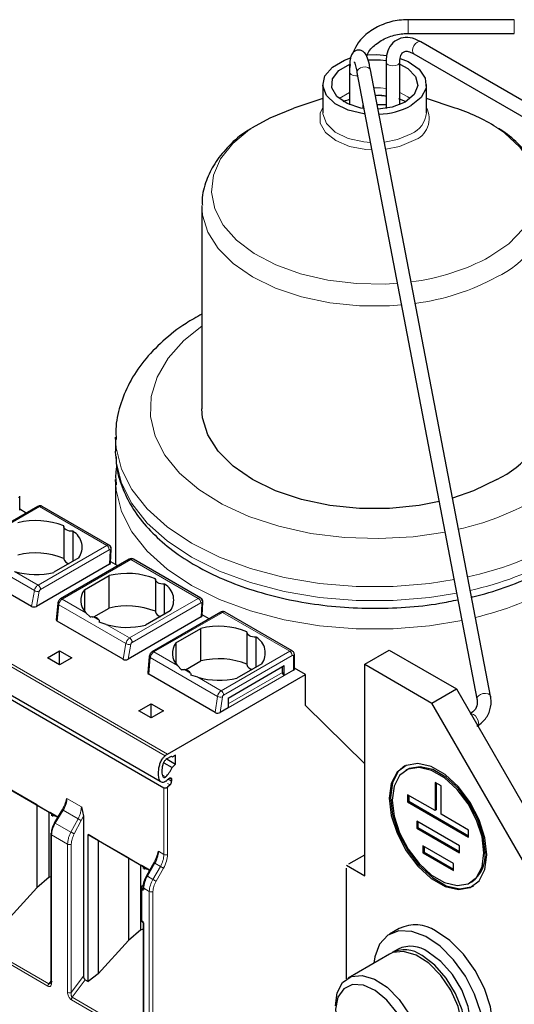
# Model space of a CAD drawing. Header units: millimetres. Extents: x 5 to 418, y 2 to 292.
# Tile 27 of 41: x 287 to 298, y 95 to 118. Entities that reach past the tile are written whole.
import ezdxf

# ---------------------------------------------------------------- set-up
doc = ezdxf.new("R2010")
doc.units = ezdxf.units.MM

msp = doc.modelspace()

# ---------------------------------------------------------------- linework, layer by layer
at = {"color": 7, "linetype": 'Continuous', "lineweight": 25}
for p, q in [((298.3354, 117.975), (295.8746, 117.975)), ((295.8746, 117.655), (298.3354, 117.655)), ((304.0884, 112.8919), (296.1688, 117.4638)), ((296.0089, 117.1867), (303.9284, 112.6148)), ((296.0089, 117.1867), (296.0108, 117.1856)), ((294.5313, 116.9402), (294.5146, 116.8352)), ((295.3632, 116.9986), (295.3632, 115.9192)), ((295.683, 116.9949), (295.6832, 116.9986)), ((295.6832, 116.0075), (295.6832, 116.9986)), ((294.5146, 116.8352), (294.5146, 116.77)), ((294.5146, 116.77), (294.5146, 116.0075)), ((294.6893, 116.7559), (297.4707, 102.2539)), ((297.7849, 102.3142), (295.0036, 116.8162)), ((293.8989, 116.476), (293.8989, 115.8227)), ((296.2989, 115.8227), (296.2989, 116.476)), ((293.8989, 116.148), (293.2311, 115.9288)), ((295.1574, 116.0141), (295.3632, 116.0089)), ((295.6496, 116.1476), (295.8205, 116.0788)), ((296.9667, 115.9288), (296.2989, 116.148)), ((294.8346, 115.9192), (294.8346, 115.9983)), ((291.0989, 113.6525), (291.0989, 108.9638)), ((289.0989, 108.3106), (289.0989, 107.9839)), ((289.0993, 108.2684), (289.0989, 108.3106)), ((289.1017, 107.8777), (289.0989, 107.9839)), ((289.0989, 107.3307), (289.0989, 105.3596)), ((289.1017, 107.2245), (289.0989, 107.3307)), ((286.8775, 106.6229), (286.8775, 106.9495)), ((287.2949, 106.7086), (285.7056, 105.7911)), ((288.9532, 105.8109), (287.3949, 106.7105)), ((287.0285, 106.5548), (286.8775, 106.642)), ((287.8985, 106.2474), (287.8985, 105.4962)), ((288.1132, 105.4395), (288.1132, 106.1323)), ((288.9846, 105.4052), (288.9993, 105.7208)), ((288.9612, 105.3738), (287.2655, 104.3949)), ((288.2456, 105.5159), (287.6687, 105.1829)), ((289.4141, 105.4852), (287.8248, 104.5677)), ((289.1478, 105.3314), (288.9855, 105.4251)), ((289.5158, 105.4861), (289.5111, 105.4881)), ((291.0745, 104.5863), (289.5135, 105.4875)), ((287.1504, 104.3944), (285.6095, 105.284)), ((288.3758, 104.7747), (288.9527, 105.1077)), ((288.9527, 104.3565), (288.9527, 105.1077)), ((290.0199, 105.0228), (290.0199, 104.2716)), ((290.2345, 104.2149), (290.2345, 104.9077)), ((288.3758, 104.7747), (288.3758, 104.2913)), ((287.7585, 104.4623), (287.7223, 104.0863)), ((291.1059, 104.1806), (291.1206, 104.4962)), ((288.5081, 104.1522), (288.4097, 104.2491)), ((288.596, 104.1506), (288.9527, 104.3565)), ((290.3669, 104.2913), (289.79, 103.9582)), ((291.5354, 104.2605), (289.9461, 103.3431)), ((291.2691, 104.1068), (291.1068, 104.2005)), ((291.6371, 104.2615), (291.6325, 104.2635)), ((293.1931, 103.3633), (291.6348, 104.2629)), ((283.7683, 104.0247), (290.1323, 100.3508)), ((289.2717, 103.1698), (287.7456, 104.0509)), ((288.8796, 103.9779), (288.7223, 104.0285)), ((291.0825, 104.1492), (289.3869, 103.1703)), ((290.2199, 100.1906), (283.9408, 103.8155)), ((290.4971, 103.55), (291.074, 103.8831)), ((291.074, 103.1319), (291.074, 103.8831)), ((292.1412, 103.7982), (292.1412, 103.047)), ((290.4971, 103.55), (290.4971, 103.0667)), ((292.3558, 102.9903), (292.3558, 103.683)), ((287.5187, 103.2021), (287.8016, 103.3654)), ((287.8016, 103.3654), (288.0844, 103.2021)), ((287.8016, 103.0389), (287.8016, 103.3654)), ((293.2414, 102.9491), (293.2414, 103.2757)), ((294.8726, 103.0552), (295.4383, 103.3817)), ((295.4383, 103.3817), (296.9939, 102.4837)), ((287.8016, 103.0389), (287.5187, 103.2021)), ((288.0844, 103.2021), (287.8016, 103.0389)), ((289.8799, 103.2377), (289.8436, 102.8617)), ((290.6295, 102.9275), (290.5311, 103.0245)), ((290.7173, 102.926), (291.074, 103.1319)), ((291.7048, 102.2715), (293.0059, 103.0226)), ((292.4882, 103.0667), (291.9113, 102.7336)), ((293.0059, 102.7939), (293.0059, 103.0226)), ((294.8726, 98.1559), (294.8726, 103.0552)), ((294.8726, 103.0552), (296.4283, 102.1571)), ((291.4078, 101.9367), (289.8669, 102.8263)), ((290.3047, 100.9734), (293.5008, 102.8184)), ((291.001, 102.7532), (290.8436, 102.8039)), ((292.9634, 102.8674), (292.9634, 102.9981)), ((293.218, 102.9164), (293.0059, 102.7939)), ((293.5008, 102.8184), (293.2414, 102.9682)), ((293.5008, 102.0999), (293.5008, 102.8184)), ((296.4283, 102.1571), (296.9939, 102.4837)), ((296.9939, 102.4837), (299.2567, 98.5645)), ((289.64, 101.9775), (289.9229, 102.1408)), ((289.9229, 102.1408), (290.2057, 101.9775)), ((289.9229, 101.8143), (289.9229, 102.1408)), ((291.7048, 102.2715), (291.7048, 102.0428)), ((298.691, 98.238), (296.4283, 102.1571)), ((297.4707, 102.2539), (297.4702, 102.2566)), ((297.7848, 102.3147), (297.7853, 102.2958)), ((289.9229, 101.8143), (289.64, 101.9775)), ((290.2057, 101.9775), (289.9229, 101.8143)), ((291.7048, 102.0428), (291.5218, 101.9372)), ((294.8726, 100.751), (293.5008, 102.0999)), ((290.2138, 100.7726), (290.4061, 100.6616)), ((290.2906, 100.8581), (290.2834, 100.8622)), ((290.2906, 100.8668), (290.2906, 100.8581)), ((290.2906, 100.8581), (290.4886, 100.7438)), ((290.3689, 100.9124), (290.3047, 100.8754)), ((290.418, 100.908), (290.3971, 100.92)), ((290.4061, 100.6616), (290.4886, 100.7438)), ((290.4886, 100.9487), (290.418, 100.908)), ((290.4886, 100.7438), (290.4886, 100.9487)), ((295.848, 100.6147), (295.8197, 100.5983)), ((286.3415, 100.3368), (287.7589, 99.5186)), ((290.398, 100.3864), (290.398, 100.3473)), ((296.6404, 100.2383), (296.499, 100.3199)), ((296.499, 100.3199), (296.499, 99.6667)), ((296.5273, 100.3036), (296.5273, 99.683)), ((287.2751, 99.7977), (286.5768, 100.2009)), ((290.3608, 100.2645), (290.3047, 100.2085)), ((296.6404, 99.5851), (296.6404, 100.2383)), ((287.9453, 99.8476), (287.9735, 99.9512)), ((296.499, 99.6667), (295.8626, 100.0341)), ((295.8626, 100.0341), (295.8626, 99.8708)), ((295.8909, 99.8871), (295.8626, 99.8708)), ((295.8626, 99.8708), (297.2768, 99.0544)), ((295.8909, 100.0177), (295.8909, 99.8871)), ((295.8909, 99.8871), (297.2768, 99.087)), ((287.2751, 99.7977), (287.562, 99.6321)), ((287.2751, 99.7977), (287.2751, 97.882)), ((287.562, 99.6321), (287.6214, 99.5977)), ((287.562, 98.1284), (287.562, 99.6321)), ((287.5704, 99.6272), (287.6214, 99.5977)), ((287.7588, 99.5184), (287.5908, 99.6154)), ((287.8329, 99.6382), (287.6818, 99.394)), ((287.8786, 99.7122), (287.8329, 99.6382)), ((288.3084, 99.758), (288.3531, 99.5422)), ((296.5273, 99.683), (296.499, 99.6667)), ((287.6214, 99.5489), (287.6214, 99.5977)), ((287.6248, 99.5958), (287.6248, 99.5508)), ((287.6282, 99.5453), (287.6395, 99.5462)), ((287.6395, 99.5462), (287.6751, 99.5667)), ((287.7353, 99.532), (287.6395, 99.5462)), ((288.3531, 99.5422), (288.3531, 95.8341)), ((297.0647, 98.8502), (296.0747, 99.4217)), ((296.0747, 99.4217), (296.0747, 99.2584)), ((296.103, 99.4054), (296.103, 99.2747)), ((297.2768, 99.2177), (296.6404, 99.5851)), ((296.103, 99.2747), (296.0747, 99.2584)), ((296.0747, 99.2584), (297.0647, 98.6869)), ((296.103, 99.2747), (297.0647, 98.7196)), ((297.2768, 99.0544), (297.2768, 99.2177)), ((287.5988, 99.1276), (287.5988, 95.6955)), ((288.4628, 99.1122), (289.8882, 98.2894)), ((288.4628, 95.7127), (288.4628, 99.1122)), ((288.6982, 98.9763), (288.4628, 99.1122)), ((289.3964, 98.5731), (288.6982, 98.9763)), ((288.6982, 98.9763), (288.6982, 95.8911)), ((290.0663, 98.6282), (290.0926, 98.728)), ((296.9232, 98.4419), (296.2161, 98.8501)), ((296.2161, 98.8501), (296.2161, 98.6868)), ((296.2444, 98.7031), (296.2161, 98.6868)), ((296.2161, 98.6868), (296.9232, 98.2786)), ((296.2444, 98.8338), (296.2444, 98.7031)), ((296.2444, 98.7031), (296.9232, 98.3113)), ((297.0647, 98.6869), (297.0647, 98.8502)), ((289.3964, 98.5731), (289.6833, 98.4074)), ((289.3964, 98.5731), (289.3964, 96.6573)), ((289.9878, 98.4619), (289.814, 98.161)), ((289.9878, 98.4619), (289.9879, 98.4618)), ((294.5049, 98.4335), (294.8726, 98.6458)), ((289.6833, 98.4074), (289.7428, 98.3731)), ((289.6833, 96.9038), (289.6833, 98.4074)), ((289.6917, 98.4026), (289.7428, 98.3731)), ((289.8881, 98.2892), (289.7122, 98.3908)), ((289.7428, 98.3242), (289.7428, 98.3731)), ((289.7461, 98.3712), (289.7461, 98.3262)), ((289.7496, 98.3207), (289.7609, 98.3216)), ((289.7609, 98.3216), (289.7965, 98.3421)), ((289.8566, 98.3074), (289.7609, 98.3216)), ((294.4484, 98.4009), (294.8726, 98.1559)), ((294.4484, 95.7696), (294.4484, 98.3355)), ((296.9232, 98.2786), (296.9232, 98.4419)), ((287.562, 98.1284), (287.2751, 97.882)), ((287.562, 98.1284), (287.5988, 98.1449)), ((289.8142, 98.1609), (289.814, 98.161)), ((297.3196, 98.0002), (297.3479, 98.0165)), ((286.5768, 97.1157), (287.2751, 97.882)), ((289.6873, 97.866), (289.6873, 97.1474)), ((289.7373, 97.9343), (289.7232, 97.9261)), ((289.7356, 97.894), (289.7356, 97.8823)), ((289.6833, 96.9038), (289.3964, 96.6573)), ((289.6833, 96.9038), (289.7356, 96.9272)), ((289.7356, 97.0658), (289.7356, 94.459)), ((295.6698, 96.9387), (295.4435, 96.8081)), ((288.6982, 95.8911), (289.3964, 96.6573)), ((295.6435, 96.4617), (295.502, 96.3801)), ((295.4455, 96.3474), (294.4838, 95.7922)), ((288.3967, 95.7509), (288.4628, 95.7127)), ((288.6982, 95.8911), (288.4628, 95.7127))]:
    msp.add_line(p, q, dxfattribs=at)
at = {"color": 7, "linetype": 'Continuous', "lineweight": 18}
for p, q in [((295.8746, 117.655), (295.8746, 117.975)), ((298.3354, 117.655), (298.3354, 117.975)), ((294.2743, 116.1493), (294.5146, 116.2912)), ((287.3349, 106.7046), (285.7456, 105.7871)), ((287.3349, 106.7046), (288.8926, 105.8054)), ((288.8926, 105.8054), (287.3033, 104.8879)), ((287.2185, 104.7594), (285.662, 105.6579)), ((288.9491, 105.704), (287.3598, 104.7865)), ((288.9612, 105.3738), (288.9759, 105.6885)), ((287.8648, 104.5637), (289.4541, 105.4812)), ((289.4541, 105.4812), (291.0139, 104.5807)), ((287.3033, 104.8879), (286.7583, 105.2025)), ((283.9408, 104.6472), (290.3047, 100.9734)), ((287.1504, 104.3944), (287.2185, 104.7594)), ((287.2655, 104.3949), (287.3307, 104.7442)), ((290.2507, 100.9379), (283.8868, 104.6117)), ((287.7456, 104.0509), (287.7825, 104.4338)), ((289.3398, 103.5348), (287.7825, 104.4338)), ((288.4097, 104.2491), (287.8648, 104.5637)), ((291.0139, 104.5807), (289.4246, 103.6633)), ((291.0704, 104.4794), (289.4811, 103.5619)), ((291.0825, 104.1492), (291.0972, 104.4639)), ((289.9861, 103.3391), (291.5754, 104.2566)), ((291.5754, 104.2566), (293.1331, 103.3573)), ((288.7164, 104.0721), (288.573, 104.1549)), ((289.4246, 103.6633), (288.8796, 103.9779)), ((289.2717, 103.1698), (289.3398, 103.5348)), ((289.3869, 103.1703), (289.452, 103.5195)), ((290.5311, 103.0245), (289.9861, 103.3391)), ((291.5438, 102.4398), (293.1331, 103.3573)), ((291.6004, 102.3419), (293.1897, 103.2594)), ((289.8669, 102.8263), (289.9038, 103.2092)), ((291.4603, 102.3106), (289.9038, 103.2092)), ((293.218, 103.243), (293.218, 102.9164)), ((290.8377, 102.8475), (290.6943, 102.9303)), ((291.7048, 102.1408), (292.9634, 102.8674)), ((293.0059, 102.7939), (291.7048, 102.0428)), ((291.5438, 102.4398), (291.001, 102.7532)), ((291.4078, 101.9367), (291.4603, 102.3106)), ((291.5218, 101.9372), (291.5725, 102.2988)), ((291.7048, 102.2715), (291.7048, 102.2715)), ((290.2623, 100.4464), (290.1791, 100.4944)), ((290.3026, 100.2981), (290.3608, 100.2645)), ((290.3144, 100.3956), (290.398, 100.3473)), ((290.398, 100.3864), (290.3415, 100.419)), ((290.2199, 98.6545), (290.2199, 100.1906)), ((290.3047, 100.2085), (290.3047, 98.6545)), ((287.9735, 99.9512), (288.3084, 99.758)), ((287.7029, 99.3797), (287.8857, 99.6754)), ((288.2305, 99.4763), (287.8857, 99.6754)), ((288.0659, 99.1702), (287.7029, 99.3797)), ((288.2305, 99.4763), (288.0659, 99.1702)), ((288.3051, 99.4358), (288.1405, 99.1297)), ((288.3531, 99.5422), (288.3051, 99.4358)), ((287.6163, 99.1031), (287.6163, 95.671)), ((287.9868, 98.8893), (287.6163, 99.1031)), ((287.9868, 95.4572), (287.9868, 98.8893)), ((288.0738, 95.4585), (288.0738, 98.8906)), ((290.0926, 98.728), (290.2199, 98.6545)), ((290.0097, 98.4492), (289.836, 98.1483)), ((290.137, 98.3757), (289.9633, 98.0748)), ((290.137, 98.3757), (290.0097, 98.4492)), ((290.2094, 98.3339), (290.0357, 98.033)), ((289.9633, 98.0748), (289.836, 98.1483)), ((289.7107, 97.8333), (289.7107, 97.1148)), ((289.8804, 97.7961), (289.7532, 97.8695)), ((289.7532, 97.8695), (289.7532, 97.8578)), ((289.8804, 90.4518), (289.8804, 97.7961)), ((289.9653, 97.7961), (289.9653, 90.4518)), ((289.7532, 97.0413), (289.7532, 94.4345)), ((287.5292, 95.6052), (285.9526, 96.5153)), ((287.5504, 95.6599), (285.9739, 96.57)), ((288.0738, 95.4585), (288.3531, 95.8341)), ((288.0952, 95.3454), (288.3967, 95.7509)), ((287.5988, 95.7157), (287.5504, 95.6599)), ((289.6683, 94.3703), (288.074, 95.2907)), ((289.6895, 94.425), (288.0952, 95.3454))]:
    msp.add_line(p, q, dxfattribs=at)
at = {"color": 7, "linetype": 'Continuous', "lineweight": 18, "flags": 128}
for points in [[(296.0888, 117.4559), (296.0455, 117.421), (296.0088, 117.3715), (295.9843, 117.3149), (295.9757, 117.2599), (295.9843, 117.2149), (296.0088, 117.1867), (296.0089, 117.1867)], [(296.1688, 117.4638), (296.1321, 117.471), (296.0888, 117.4559)], [(295.3632, 116.9986), (295.3753, 116.9632), (295.41, 116.9333), (295.4619, 116.9133), (295.5232, 116.9062), (295.5844, 116.9133), (295.6363, 116.9333), (295.671, 116.9632), (295.683, 116.9949)], [(294.704, 116.6792), (294.665, 116.6778), (294.6046, 116.6869), (294.5549, 116.7087), (294.5234, 116.7398), (294.5146, 116.77)], [(294.6893, 116.7559), (294.6944, 116.7923), (294.7224, 116.8283), (294.7694, 116.8579), (294.8281, 116.8766), (294.8896, 116.8814), (294.9445, 116.8718), (294.9845, 116.8491), (295.0035, 116.8168)], [(295.0834, 116.3999), (295.2371, 116.3945), (295.3632, 116.3795)], [(295.6832, 116.2912), (295.8682, 116.1915), (295.9235, 116.1493)], [(295.0334, 114.9617), (294.8996, 114.9697), (294.5206, 115.0408), (294.1982, 115.1761), (293.9639, 115.3622), (293.8408, 115.581), (293.8408, 115.8111), (293.8989, 115.9427)], [(295.0007, 115.1323), (294.8526, 115.1447), (294.4846, 115.2276), (294.1832, 115.375), (293.981, 115.5709), (293.8999, 115.7941), (293.8989, 115.8227)], [(295.6259, 111.8726), (295.3531, 111.8562), (294.6758, 111.865), (294.0122, 111.9434), (293.3835, 112.089), (292.8099, 112.2971), (292.3099, 112.5609), (291.8995, 112.8721), (291.5919, 113.2205), (291.3971, 113.5951), (291.3213, 113.9837), (291.3668, 114.3739), (291.5324, 114.7531), (291.8125, 115.1091), (292.1983, 115.4306), (292.2675, 115.4771)], [(295.9474, 115.3329), (295.6259, 115.2004), (295.3246, 115.1423)], [(297.9184, 115.4848), (298.1052, 115.354), (298.4656, 115.0229), (298.7178, 114.66), (298.8537, 114.2768), (298.8689, 113.8859), (298.7629, 113.4996), (298.5392, 113.1305), (298.2049, 112.7904), (297.7708, 112.4902)], [(295.9996, 115.1761), (295.6772, 115.0408), (295.3565, 114.9759)], [(295.722, 111.3716), (295.4475, 111.3522), (294.7503, 111.3522), (294.0636, 111.4221), (293.4084, 111.5597), (292.8046, 111.761), (292.2705, 112.0197), (291.8223, 112.3281), (291.4737, 112.6766), (291.2352, 113.0549), (291.1141, 113.4513), (291.0991, 113.6752)], [(296.7304, 106.1135), (295.991, 106.0064), (295.1985, 105.9624), (294.4037, 105.9888), (293.6252, 106.085), (292.8812, 106.2486), (292.1893, 106.4758), (291.5655, 106.7614), (291.0245, 107.0986), (290.5791, 107.4795), (290.2395, 107.8952), (290.0139, 108.3359), (289.9075, 108.7914), (289.9227, 109.2509), (290.0593, 109.7036), (290.314, 110.1391), (290.6809, 110.547), (291.0989, 110.8819)], [(296.9413, 105.0142), (296.3743, 104.926), (295.5269, 104.8557), (294.6709, 104.8557), (293.8235, 104.926), (293.0021, 105.0652), (292.2234, 105.2705), (291.5032, 105.5377), (290.8563, 105.8613), (290.2956, 106.2348), (289.8328, 106.6506), (289.4772, 107.1001), (289.236, 107.5743), (289.1142, 108.0635), (289.0993, 108.2684)], [(297.0017, 104.699), (296.3743, 104.5994), (295.5269, 104.529), (294.6709, 104.529), (293.8235, 104.5994), (293.0021, 104.7386), (292.2234, 104.9439), (291.5032, 105.2111), (290.8563, 105.5347), (290.2956, 105.9082), (289.8328, 106.3239), (289.4772, 106.7735), (289.236, 107.2477), (289.1142, 107.7368), (289.1017, 107.8777)], [(297.1224, 104.0699), (296.3743, 103.9461), (295.5269, 103.8758), (294.6709, 103.8758), (293.8235, 103.9461), (293.0021, 104.0854), (292.2234, 104.2907), (291.5032, 104.5578), (290.8563, 104.8815), (290.2956, 105.255), (289.8328, 105.6707), (289.4772, 106.1203), (289.236, 106.5944), (289.1142, 107.0836), (289.1017, 107.2245)], [(287.7825, 104.4338), (287.7724, 104.4399), (287.7648, 104.4466), (287.7601, 104.4535), (287.7585, 104.4606), (287.7585, 104.4623)], [(289.9038, 103.2092), (289.8937, 103.2153), (289.8861, 103.2219), (289.8814, 103.2289), (289.8798, 103.236), (289.8799, 103.2377)], [(297.4702, 102.2566), (297.4757, 102.2903), (297.5038, 102.3263), (297.5507, 102.3559), (297.6094, 102.3745), (297.6709, 102.3794), (297.7258, 102.3697), (297.7658, 102.347), (297.7848, 102.3147)], [(297.3261, 101.9084), (297.3466, 101.9094), (297.3899, 101.8943), (297.4332, 101.8594), (297.4699, 101.8099), (297.4944, 101.7533), (297.5031, 101.6984)], [(297.5031, 101.6984), (297.4944, 101.6533), (297.4833, 101.636)], [(289.9879, 98.4618), (289.9885, 98.4615), (289.9912, 98.4599), (289.9958, 98.4573), (290.002, 98.4537), (290.0097, 98.4492)], [(290.2094, 98.3339), (290.2028, 98.3378), (290.1947, 98.3424), (290.1856, 98.3477), (290.1758, 98.3533), (290.1656, 98.3592), (290.1555, 98.365), (290.1459, 98.3706), (290.137, 98.3757)], [(289.836, 98.1483), (289.8283, 98.1528), (289.8221, 98.1564), (289.8175, 98.159), (289.8148, 98.1606), (289.8142, 98.1609)], [(290.0357, 98.033), (290.029, 98.0369), (290.021, 98.0415), (290.0119, 98.0468), (290.0021, 98.0524), (289.9919, 98.0583), (289.9818, 98.0641), (289.9721, 98.0697), (289.9633, 98.0748)]]:
    msp.add_lwpolyline(points, dxfattribs=at)
at = {"color": 7, "linetype": 'Continuous', "lineweight": 25, "flags": 128}
for points in [[(294.9219, 117.1611), (295.1485, 117.1681), (295.3814, 117.1492)], [(294.8735, 115.7955), (294.8526, 115.798), (294.4846, 115.8809), (294.1832, 116.0282), (293.981, 116.2241), (293.8999, 116.4473), (293.9488, 116.6736), (294.1223, 116.8785), (294.4016, 117.0398), (294.5419, 117.0896)], [(294.8503, 115.9168), (294.7811, 115.9286), (294.46, 116.0318), (294.2253, 116.1951), (294.1085, 116.3962), (294.1255, 116.6081), (294.2739, 116.8022), (294.523, 116.9479)], [(294.9446, 117.0463), (295.2371, 117.0477), (295.3706, 117.0315)], [(295.6832, 116.9445), (295.8682, 116.8448), (296.0471, 116.6594), (296.0978, 116.4493), (296.0137, 116.2428), (295.806, 116.0678)], [(295.6945, 117.0774), (295.8745, 117.0046), (296.1298, 116.8306), (296.2734, 116.6181), (296.2897, 116.3903), (296.177, 116.1717), (295.9474, 115.9861)], [(295.1157, 116.2318), (295.1463, 116.2313), (295.3632, 116.214)], [(295.806, 116.0678), (295.5028, 115.9479), (295.1792, 115.9005)], [(292.2675, 115.4771), (292.6773, 115.7071), (293.2311, 115.9288)], [(296.5945, 106.8221), (296.1342, 106.7333), (295.4475, 106.6634), (294.7503, 106.6634), (294.0636, 106.7333), (293.4084, 106.871), (292.8046, 107.0722), (292.2705, 107.331), (291.8223, 107.6393), (291.4737, 107.9879), (291.2352, 108.3661), (291.1141, 108.7625), (291.0989, 108.9638)], [(297.9273, 107.331), (297.3932, 107.0722), (296.9048, 106.9034)], [(288.1132, 106.1323), (288.0704, 106.1331), (288.0288, 106.1392), (287.9905, 106.1503), (287.9571, 106.1658), (287.9302, 106.185), (287.9111, 106.2072), (287.9005, 106.2312), (287.8991, 106.2559)], [(290.2345, 104.9077), (290.1917, 104.9085), (290.1502, 104.9146), (290.1118, 104.9256), (290.0784, 104.9412), (290.0516, 104.9604), (290.0324, 104.9826), (290.0219, 105.0065), (290.0204, 105.0313)], [(292.3558, 103.683), (292.313, 103.6839), (292.2715, 103.69), (292.2331, 103.701), (292.1998, 103.7166), (292.1729, 103.7358), (292.1537, 103.758), (292.1432, 103.7819), (292.1417, 103.8067)], [(297.701, 98.6461), (297.6552, 99.0407), (297.5214, 99.4561), (297.3106, 99.8589), (297.0397, 100.2163), (296.7307, 100.4995), (296.4087, 100.6854), (296.0997, 100.759), (295.8288, 100.7143), (295.6179, 100.555), (295.4841, 100.294), (295.4383, 99.9524), (295.4841, 99.5579), (295.6179, 99.1424), (295.8288, 98.7396), (296.0997, 98.3822), (296.4087, 98.099), (296.7307, 97.9131), (297.0397, 97.8395), (297.3106, 97.8842), (297.5214, 98.0435), (297.6552, 98.3045), (297.701, 98.6461)], [(295.798, 100.7013), (295.6462, 100.5714), (295.5124, 100.3103), (295.4666, 99.9687), (295.5124, 99.5742), (295.6462, 99.1587), (295.8571, 98.7559), (296.128, 98.3985), (296.437, 98.1154), (296.759, 97.9295), (297.068, 97.8559), (297.3389, 97.9005), (297.3979, 97.9299)], [(297.6303, 98.6869), (297.5874, 99.0568), (297.462, 99.4463), (297.2643, 99.8239), (297.0103, 100.159), (296.7206, 100.4245), (296.4187, 100.5987), (296.1291, 100.6677), (295.8751, 100.6259), (295.6774, 100.4765), (295.552, 100.2318), (295.509, 99.9116), (295.552, 99.5417), (295.6774, 99.1522), (295.8751, 98.7746), (296.1291, 98.4395), (296.4187, 98.1741), (296.7206, 97.9998), (297.0103, 97.9308), (297.2643, 97.9726), (297.462, 98.122), (297.5874, 98.3667), (297.6303, 98.6869)], [(297.6586, 98.7033), (297.6157, 99.0731), (297.4902, 99.4627), (297.2925, 99.8403), (297.0386, 100.1753), (296.7489, 100.4408), (296.447, 100.6151), (296.1573, 100.6841), (295.9034, 100.6422), (295.848, 100.6147)], [(290.3174, 100.399), (290.3309, 100.4118), (290.3451, 100.421), (290.359, 100.4259), (290.3718, 100.4264), (290.3827, 100.4222), (290.3911, 100.4138), (290.3963, 100.4016), (290.398, 100.3864)], [(296.2861, 96.7506), (295.959, 96.8723), (295.6581, 96.8834), (295.4038, 96.7831), (295.2136, 96.5783), (295.1004, 96.283), (295.0777, 96.1351)], [(297.4696, 93.821), (297.5093, 93.846), (297.6995, 94.0508), (297.8127, 94.3461), (297.8412, 94.712), (297.783, 95.1233), (297.6422, 95.5521), (297.4283, 95.9692), (297.1558, 96.3461), (296.8435, 96.6572), (296.5124, 96.8812)], [(296.4776, 93.7102), (296.7278, 93.6262), (297.0287, 93.6151), (297.283, 93.7153), (297.4732, 93.9201), (297.5864, 94.2155), (297.6149, 94.5813), (297.5568, 94.9927), (297.4159, 95.4215), (297.202, 95.8386), (296.9296, 96.2155), (296.6172, 96.5266), (296.2861, 96.7506)], [(296.8454, 93.9225), (296.8796, 93.9443), (297.0427, 94.1341), (297.1261, 94.4129), (297.1223, 94.7558), (297.0318, 95.1324), (296.8624, 95.5092), (296.6294, 95.8527), (296.3534, 96.1325), (296.0588, 96.3237), (295.772, 96.4092), (295.5184, 96.3815), (295.4455, 96.3474)], [(296.8731, 93.9398), (296.8753, 93.9409), (297.0593, 94.1011), (297.1671, 94.3561), (297.1892, 94.6831), (297.1235, 95.0533), (296.976, 95.4335), (296.7596, 95.7902), (296.4938, 96.0915), (296.202, 96.3108)], [(297.0433, 94.0368), (297.2007, 94.1827), (297.3085, 94.4377), (297.3306, 94.7648), (297.2649, 95.1349), (297.1174, 95.5152), (296.9011, 95.8718), (296.6352, 96.1732), (296.3434, 96.3924)], [(294.1938, 95.1513), (294.2341, 95.451), (294.3588, 95.6879), (294.5567, 95.8264), (294.8104, 95.8541), (295.0972, 95.7685), (295.3917, 95.5774), (295.6677, 95.2976), (295.9008, 94.954), (296.0701, 94.5772), (296.1607, 94.2006), (296.1644, 93.8577), (296.0811, 93.579), (295.918, 93.3891), (295.6896, 93.3051), (295.4163, 93.3344), (295.1836, 93.4367)], [(294.7607, 93.7462), (295.0293, 93.5269), (295.302, 93.4043), (295.552, 93.3903), (295.7549, 93.4864), (295.8908, 93.6831), (295.9465, 93.9612), (295.9163, 94.2935), (295.8034, 94.6473), (295.6188, 94.9882), (295.3805, 95.2827), (295.1119, 95.502), (294.8392, 95.6247), (294.5892, 95.6386), (294.3863, 95.5425), (294.2504, 95.3458), (294.1948, 95.0677), (294.2249, 94.7355), (294.3378, 94.3816), (294.5224, 94.0407), (294.7607, 93.7462)]]:
    msp.add_lwpolyline(points, dxfattribs=at)
at = {"color": 7, "linetype": 'Continuous', "lineweight": 25}
for centre, radius, start, end in [((295.1328, 117.5302), 1.7458, 272.24641, 297.81568), ((295.6925, 111.9555), 4.1726, 57.76062, 72.21903), ((297.0994, 109.1617), 2.0092, 294.33324, 354.34662), ((287.2464, 104.6342), 1.7481, 68.0778, 103.73614), ((287.8985, 105.7638), 0.4265, 324.4624, 59.77495), ((287.2464, 103.883), 1.7481, 68.0778, 103.73614), ((288.0327, 105.526), 0.1375, 192.53364, 266.9131), ((287.251, 106.9344), 1.8007, 254.1203, 283.4118), ((289.3678, 103.4096), 1.7481, 68.0778, 103.73614), ((290.0198, 104.5392), 0.4265, 324.4624, 59.77495), ((288.692, 104.5312), 0.399, 142.40742, 224.98875), ((289.3678, 102.6584), 1.7481, 68.0778, 103.73614), ((290.1541, 104.3014), 0.1375, 192.53364, 266.9131), ((288.5634, 103.9727), 0.1824, 33.00765, 86.99773), ((289.3723, 105.7098), 1.8007, 254.1203, 283.4118), ((291.4891, 102.185), 1.7481, 68.0778, 103.73614), ((290.8133, 103.3066), 0.399, 142.40742, 224.98875), ((292.1412, 103.3145), 0.4265, 324.4624, 59.77495), ((291.4891, 101.4338), 1.7481, 68.0778, 103.73614), ((292.2754, 103.0768), 0.1375, 192.53364, 266.9131), ((290.6848, 102.7481), 0.1824, 33.00765, 86.99773), ((293.0555, 102.8716), 0.0922, 182.60548, 237.39452), ((293.2014, 102.9531), 0.0402, 294.37466, 354.3052), ((291.4937, 104.4852), 1.8007, 254.1203, 283.4118), ((290.5968, 100.4695), 0.5824, 120.10178, 126.45929), ((290.5342, 100.4795), 0.4576, 120.10178, 126.45929), ((290.3912, 100.8852), 0.0352, 40.32231, 129.27311), ((289.7291, 100.9585), 0.7393, 316.15754, 336.32427), ((289.7107, 100.94), 0.8129, 312.87, 318.2783), ((290.2731, 100.3536), 0.1251, 314.51925, 357.10691), ((296.9213, 98.6232), 0.7416, 305.11209, 6.20009), ((296.0398, 96.1584), 0.8636, 56.81882, 115.36755), ((295.7977, 95.7706), 0.6747, 53.18685, 118.63915), ((295.9354, 95.8407), 0.6862, 53.51373, 115.17581)]:
    msp.add_arc(centre, radius, start, end, dxfattribs=at)
at = {"color": 7, "linetype": 'Continuous', "lineweight": 18}
for centre, radius, start, end in [((295.7233, 115.8647), 0.5771, 292.84859, 355.83127), ((295.8214, 115.6874), 0.5415, 289.21595, 28.1347), ((297.0938, 113.8571), 2.0176, 294.40033, 353.56911), ((295.3254, 116.9934), 5.1243, 276.94658, 298.50283), ((295.3504, 116.7549), 5.391, 277.35784, 298.55575), ((286.8374, 106.9535), 0.0402, 294.37466, 354.3052), ((287.3114, 106.6719), 0.0402, 54.38242, 114.30712), ((287.37, 106.6555), 0.0604, 65.69291, 125.61755), ((295.6376, 112.4611), 6.4368, 282.61614, 299.1791), ((288.8272, 105.7025), 0.1219, 0.70805, 57.55955), ((295.7189, 112.342), 7.4245, 281.93911, 299.20458), ((295.7306, 111.9903), 7.3969, 282.36742, 299.22039), ((295.7543, 111.2862), 7.3408, 283.23281, 299.25281), ((287.2916, 104.877), 0.1385, 238.15457, 286.40197), ((287.8414, 104.5313), 0.04, 54.19497, 114.53671), ((290.9485, 104.4779), 0.1219, 0.70805, 57.55955), ((289.4129, 103.6524), 0.1385, 238.15457, 286.40197), ((289.9627, 103.3067), 0.04, 54.19497, 114.53671), ((293.1683, 103.3082), 0.0604, 65.79639, 125.60856), ((293.0669, 103.2538), 0.1229, 2.60548, 57.39452), ((293.2007, 103.2458), 0.0175, 350.78596, 129.20329), ((293.2014, 103.2797), 0.0402, 294.37466, 354.3052), ((291.6458, 102.2823), 0.1877, 122.90677, 171.30953), ((291.4776, 102.3363), 0.1229, 2.60548, 57.39452), ((291.5307, 102.44), 0.1472, 241.43697, 286.52391), ((289.5158, 98.7477), 0.5771, 328.85627, 358.0435), ((289.6431, 98.6742), 0.5771, 328.85627, 358.0435), ((290.2623, 98.7364), 0.0922, 242.60986, 297.38788), ((290.33, 97.8498), 0.5771, 148.85627, 178.0435), ((290.4572, 97.7764), 0.5771, 148.85627, 178.0435), ((289.7255, 97.8687), 0.0383, 183.89313, 247.27734), ((289.7343, 97.9058), 0.0232, 80.17701, 118.78791), ((289.7643, 97.8961), 0.0288, 184.04172, 247.26243), ((289.7656, 97.8853), 0.0302, 185.6948, 245.62534), ((289.9229, 97.8779), 0.0922, 242.60966, 297.39047), ((289.7273, 97.1514), 0.0402, 185.6948, 245.62534), ((289.7393, 97.1111), 0.0287, 172.72153, 236.16457), ((289.7643, 97.0678), 0.0287, 183.83802, 247.28285), ((287.6211, 95.601), 0.0921, 140.22793, 177.36071), ((288.0291, 95.5382), 0.0914, 242.44456, 299.28757)]:
    msp.add_arc(centre, radius, start, end, dxfattribs=at)
at = {"color": 7, "linetype": 'Continuous', "lineweight": 25}
for centre, major_axis, ratio, start_param, end_param in [((288.9046, 105.4065), (0.0801, -0.0001), 0.5772866, 5.4991583, 6.2569738), ((287.2084, 104.4273), (0.081, 0.001), 0.5719558, 3.9087639, 5.4886484), ((291.0259, 104.1819), (0.0801, -0.0001), 0.5772866, 5.4991583, 6.2569738), ((287.8025, 104.0843), (0.0803, 0.001), 0.582443, 3.0783559, 3.9173457), ((289.3297, 103.2027), (0.081, 0.001), 0.5719558, 3.9087639, 5.4886484), ((289.9238, 102.8597), (0.0803, 0.001), 0.582443, 3.0783559, 3.9173457), ((291.4652, 101.9699), (0.0806, 0.0011), 0.5771525, 3.9116887, 5.482485)]:
    msp.add_ellipse(centre, major_axis=major_axis, ratio=ratio, start_param=start_param, end_param=end_param, dxfattribs=at)
for points, knots in [([(295.8746, 117.975), (295.8052, 117.9724), (295.607, 117.9647), (295.288, 117.881), (294.9614, 117.6998), (294.7181, 117.4712), (294.6374, 117.2904), (294.6033, 117.2139)], [0, 0, 0, 0, 0.1256963, 0.3591252, 0.5936917, 0.8282173, 1, 1, 1, 1]), ([(294.925, 117.1476), (294.9329, 117.1689), (294.9722, 117.2744), (295.145, 117.4339), (295.4227, 117.5896), (295.6838, 117.6497), (295.8352, 117.6539), (295.8746, 117.655)], [0, 0, 0, 0, 0.0712753, 0.3536022, 0.6300698, 0.9036919, 1, 1, 1, 1]), ([(296.1688, 117.4638), (296.1245, 117.4865), (296.0065, 117.5469), (295.8119, 117.5774), (295.5986, 117.5189), (295.4429, 117.3644), (295.3723, 117.1787), (295.3657, 117.0487), (295.3632, 116.9986)], [0, 0, 0, 0, 0.1177611, 0.3134968, 0.4977065, 0.6922207, 0.8812446, 1, 1, 1, 1]), ([(295.0036, 116.8162), (294.9952, 116.8575), (294.9698, 116.9816), (294.9313, 117.1041), (294.8874, 117.191), (294.8242, 117.2494), (294.7504, 117.2753), (294.674, 117.2668), (294.6143, 117.2315), (294.5754, 117.185), (294.548, 117.1269), (294.5266, 117.0358), (294.5158, 116.912), (294.5149, 116.7999), (294.5146, 116.77)], [0, 0, 0, 0, 0.0893261, 0.2686857, 0.3711009, 0.4261586, 0.4768243, 0.5264625, 0.5727102, 0.6162942, 0.6689878, 0.7641602, 0.9370402, 1, 1, 1, 1]), ([(295.6832, 116.9986), (295.6847, 117.0296), (295.689, 117.1126), (295.7306, 117.2016), (295.7783, 117.2372), (295.8632, 117.2533), (295.9629, 117.2077), (296.0089, 117.1867)], [0, 0, 0, 0, 0.1226639, 0.3289742, 0.5555284, 0.7949315, 1, 1, 1, 1]), ([(294.6233, 117.0011), (294.6231, 117.0014), (294.6212, 117.0042), (294.631, 116.9869), (294.6491, 116.9328), (294.6717, 116.8452), (294.6857, 116.7745), (294.6893, 116.7559)], [0, 0, 0, 0, 0.0190119, 0.1943197, 0.4655649, 0.8598981, 1, 1, 1, 1]), ([(294.3743, 116.0791), (294.3822, 116.0842), (294.4163, 116.1061), (294.4719, 116.121), (294.5146, 116.1325)], [0, 0, 0, 0, 0.23166585, 1, 1, 1, 1]), ([(295.1171, 116.2241), (295.1829, 116.2266), (295.2684, 116.2299), (295.3454, 116.2133), (295.3632, 116.2095)], [0, 0, 0, 0, 0.7695168, 1, 1, 1, 1]), ([(292.2294, 115.4479), (292.1839, 115.4214), (291.9706, 115.2969), (291.6843, 115.0283), (291.3815, 114.6537), (291.1888, 114.2462), (291.0953, 113.915), (291.1077, 113.7222), (291.1103, 113.6819)], [0, 0, 0, 0, 0.06476936, 0.30423744, 0.51741005, 0.72229552, 0.94187759, 1, 1, 1, 1]), ([(299.0876, 113.6247), (299.088, 113.7317), (299.089, 113.9831), (298.9634, 114.3672), (298.7436, 114.7613), (298.4203, 115.1172), (298.1541, 115.3515), (297.9776, 115.4498), (297.9616, 115.4587)], [0, 0, 0, 0, 0.1486959, 0.3494577, 0.5517522, 0.7608465, 0.9784335, 1, 1, 1, 1]), ([(291.0989, 111.1578), (290.9737, 111.089), (290.6401, 110.9055), (290.1848, 110.5435), (289.741, 110.0835), (289.4046, 109.5784), (289.1907, 109.0464), (289.0931, 108.5995), (289.1085, 108.3377), (289.1132, 108.2575)], [0, 0, 0, 0, 0.1026535, 0.2736624, 0.4440848, 0.6116896, 0.7741524, 0.9307285, 1, 1, 1, 1]), ([(289.1139, 107.8639), (289.1132, 107.8124), (289.1106, 107.5954), (289.2168, 107.2175), (289.4292, 106.7448), (289.7501, 106.2967), (290.1661, 105.8787), (290.6746, 105.4979), (291.2655, 105.1621), (291.9269, 104.8782), (292.6455, 104.6512), (293.4075, 104.4844), (294.1992, 104.3806), (295.007, 104.3403), (295.8147, 104.3676), (296.4961, 104.4362), (296.8902, 104.5198), (297.0304, 104.5495)], [0, 0, 0, 0, 0.0214298, 0.0903495, 0.1595145, 0.229786, 0.3014227, 0.3741279, 0.4473993, 0.5208174, 0.5941554, 0.6673729, 0.7404865, 0.8135372, 0.8865755, 0.9596485, 1, 1, 1, 1]), ([(289.1298, 107.6483), (289.1225, 107.6177), (289.0883, 107.4736), (289.1026, 107.3265), (289.1139, 107.2107)], [0, 0, 0, 0, 0.2127963, 1, 1, 1, 1]), ([(297.3443, 104.6117), (297.3543, 104.6137), (297.6208, 104.6661), (298.1088, 104.8258), (298.7392, 105.0722), (299.2145, 105.3198), (299.6537, 105.5922), (300.0825, 105.9231), (300.5035, 106.3584), (300.808, 106.8312), (300.9741, 107.1619), (301.0047, 107.334), (301.0048, 107.3346)], [0, 0, 0, 0, 0.005323, 0.1411498, 0.2773262, 0.3838394, 0.4561168, 0.5930275, 0.7299638, 0.8658502, 0.9995141, 1, 1, 1, 1]), ([(287.3946, 106.71), (287.3936, 106.7108), (287.3835, 106.7191), (287.3588, 106.7237), (287.325, 106.7229), (287.3051, 106.7134), (287.2949, 106.7086)], [0, 0, 0, 0, 0.0357424, 0.373787, 0.6764495, 1, 1, 1, 1]), ([(288.9993, 105.7208), (288.9991, 105.7298), (288.9986, 105.7482), (288.989, 105.7743), (288.9731, 105.7974), (288.9578, 105.8076), (288.9502, 105.8127)], [0, 0, 0, 0, 0.2380649, 0.4895025, 0.7464882, 1, 1, 1, 1]), ([(289.5063, 105.4901), (289.5016, 105.4924), (289.489, 105.4983), (289.4655, 105.5003), (289.4384, 105.4969), (289.4221, 105.489), (289.4141, 105.4852)], [0, 0, 0, 0, 0.1702903, 0.4533488, 0.7320672, 1, 1, 1, 1]), ([(289.5143, 105.4863), (289.5121, 105.4877), (289.5027, 105.4935), (289.482, 105.4942), (289.4629, 105.4853), (289.4541, 105.4812)], [0, 0, 0, 0, 0.1367916, 0.6021886, 1, 1, 1, 1]), ([(287.8248, 104.5677), (287.8175, 104.5628), (287.802, 104.5524), (287.7821, 104.5286), (287.7649, 104.4975), (287.7607, 104.4744), (287.7585, 104.4623)], [0, 0, 0, 0, 0.212721, 0.4476351, 0.7083923, 1, 1, 1, 1]), ([(291.1206, 104.4962), (291.1204, 104.5052), (291.12, 104.5236), (291.1103, 104.5497), (291.0945, 104.5728), (291.0791, 104.583), (291.0715, 104.588)], [0, 0, 0, 0, 0.2380649, 0.4895025, 0.7464882, 1, 1, 1, 1]), ([(288.5081, 104.1522), (288.518, 104.1541), (288.5396, 104.1585), (288.5612, 104.1561), (288.573, 104.1549)], [0, 0, 0, 0, 0.4579284, 1, 1, 1, 1]), ([(291.6277, 104.2655), (291.6229, 104.2677), (291.6103, 104.2737), (291.5869, 104.2757), (291.5598, 104.2723), (291.5434, 104.2644), (291.5354, 104.2606)], [0, 0, 0, 0, 0.1702903, 0.4533488, 0.7320672, 1, 1, 1, 1]), ([(291.6356, 104.2617), (291.6335, 104.263), (291.6241, 104.2689), (291.6033, 104.2695), (291.5842, 104.2607), (291.5754, 104.2566)], [0, 0, 0, 0, 0.13679157, 0.60218859, 1, 1, 1, 1]), ([(288.7164, 104.0721), (288.7189, 104.0652), (288.7234, 104.0524), (288.7226, 104.036), (288.7223, 104.0285)], [0, 0, 0, 0, 0.5420716, 1, 1, 1, 1]), ([(289.9461, 103.3431), (289.9388, 103.3381), (289.9234, 103.3278), (289.9034, 103.304), (289.8863, 103.2728), (289.8821, 103.2498), (289.8799, 103.2377)], [0, 0, 0, 0, 0.212721, 0.4476351, 0.7083923, 1, 1, 1, 1]), ([(293.2414, 103.2757), (293.2401, 103.2886), (293.2377, 103.3131), (293.2195, 103.3445), (293.2013, 103.357), (293.1927, 103.3628)], [0, 0, 0, 0, 0.3725103, 0.7060475, 1, 1, 1, 1]), ([(290.6295, 102.9275), (290.6393, 102.9295), (290.6609, 102.9339), (290.6826, 102.9315), (290.6943, 102.9303)], [0, 0, 0, 0, 0.4579284, 1, 1, 1, 1]), ([(290.8377, 102.8475), (290.8402, 102.8405), (290.8448, 102.8277), (290.844, 102.8114), (290.8436, 102.8039)], [0, 0, 0, 0, 0.5420716, 1, 1, 1, 1]), ([(297.4707, 102.2539), (297.4741, 102.2252), (297.4845, 102.1373), (297.448, 102.0103), (297.3562, 101.9385), (297.3099, 101.9023)], [0, 0, 0, 0, 0.1942026, 0.594155, 1, 1, 1, 1]), ([(297.4699, 101.6251), (297.5139, 101.6545), (297.6343, 101.7348), (297.7651, 101.9282), (297.8086, 102.1449), (297.7906, 102.2739), (297.7849, 102.3142)], [0, 0, 0, 0, 0.1924566, 0.5263539, 0.8519785, 1, 1, 1, 1]), ([(290.2633, 100.3466), (290.2492, 100.3378), (290.221, 100.3203), (290.1805, 100.3162), (290.1432, 100.3323), (290.1175, 100.3709), (290.1024, 100.4228), (290.0936, 100.4891), (290.0931, 100.5749), (290.1058, 100.6746), (290.1281, 100.7579), (290.1548, 100.8192), (290.1832, 100.8686), (290.2166, 100.9103), (290.2416, 100.9305), (290.2507, 100.9379)], [0, 0, 0, 0, 0.0616495, 0.1232455, 0.1873293, 0.2771357, 0.3514122, 0.4275224, 0.551179, 0.678577, 0.7824508, 0.8342896, 0.8880149, 0.9591042, 1, 1, 1, 1]), ([(290.2623, 100.4464), (290.2592, 100.4433), (290.2531, 100.4375), (290.2437, 100.4315), (290.2347, 100.4282), (290.2235, 100.4277), (290.211, 100.4343), (290.1947, 100.4575), (290.1823, 100.5044), (290.1757, 100.5967), (290.1851, 100.6994), (290.2166, 100.7894), (290.2412, 100.8291), (290.2555, 100.8416), (290.2623, 100.8475)], [0, 0, 0, 0, 0.0232236, 0.0446818, 0.0655413, 0.0870666, 0.1310053, 0.185127, 0.3151533, 0.4679182, 0.7736472, 0.8974144, 0.9510216, 1, 1, 1, 1]), ([(290.3047, 100.2085), (290.3011, 100.2053), (290.2944, 100.1992), (290.2802, 100.1912), (290.2654, 100.1858), (290.2506, 100.1838), (290.239, 100.1842), (290.2285, 100.1864), (290.2227, 100.1892), (290.2199, 100.1906)], [0, 0, 0, 0, 0.1565292, 0.2927668, 0.5038018, 0.6342836, 0.7601474, 0.8818752, 1, 1, 1, 1]), ([(287.9359, 99.8497), (287.9348, 99.845), (287.9281, 99.8162), (287.9051, 99.7612), (287.8782, 99.7135), (287.8647, 99.6896)], [0, 0, 0, 0, 0.0885284, 0.5428801, 1, 1, 1, 1]), ([(287.5908, 99.6154), (287.5874, 99.6174), (287.5809, 99.6211), (287.5741, 99.6251), (287.5703, 99.6273), (287.5704, 99.6272), (287.5704, 99.6272)], [0, 0, 0, 0, 0.2585769, 0.4994275, 0.7405801, 1, 1, 1, 1]), ([(287.6186, 99.1533), (287.6221, 99.1919), (287.6291, 99.2691), (287.6715, 99.3485), (287.6927, 99.3882)], [0, 0, 0, 0, 0.5004549, 1, 1, 1, 1]), ([(290.0571, 98.63), (290.0557, 98.6236), (290.0491, 98.5927), (290.0267, 98.5349), (290.0009, 98.4862), (289.9879, 98.4618)], [0, 0, 0, 0, 0.1147119, 0.5567903, 1, 1, 1, 1]), ([(289.7122, 98.3908), (289.7088, 98.3927), (289.7022, 98.3965), (289.6954, 98.4005), (289.6916, 98.4027), (289.6917, 98.4026), (289.6917, 98.4026)], [0, 0, 0, 0, 0.2585769, 0.4994275, 0.7405801, 1, 1, 1, 1]), ([(289.8142, 98.1609), (289.8025, 98.139), (289.7791, 98.0951), (289.7547, 98.0262), (289.7386, 97.9577), (289.7366, 97.9153), (289.7356, 97.894)], [0, 0, 0, 0, 0.248969, 0.498635, 0.7489836, 1, 1, 1, 1]), ([(289.7232, 97.9261), (289.7184, 97.9229), (289.7085, 97.9162), (289.6969, 97.9015), (289.6889, 97.8843), (289.6878, 97.8721), (289.6873, 97.866)], [0, 0, 0, 0, 0.2304036, 0.4782358, 0.7374616, 1, 1, 1, 1]), ([(289.7532, 97.9068), (289.7478, 97.9031), (289.7396, 97.8973), (289.7297, 97.8855), (289.7229, 97.8753), (289.7175, 97.8643), (289.7122, 97.8498), (289.7113, 97.8398), (289.7107, 97.8333)], [0, 0, 0, 0, 0.2394567, 0.3683606, 0.5, 0.6316394, 0.7605433, 1, 1, 1, 1]), ([(289.6876, 97.1474), (289.6875, 97.1469), (289.686, 97.138), (289.6916, 97.1215), (289.7037, 97.1009), (289.7165, 97.092), (289.7232, 97.0873)], [0, 0, 0, 0, 0.02457228, 0.36735013, 0.6693904, 1, 1, 1, 1]), ([(289.7232, 97.0873), (289.7247, 97.0862), (289.7271, 97.0845), (289.73, 97.0811), (289.732, 97.0781), (289.7336, 97.0749), (289.7352, 97.0706), (289.7354, 97.0677), (289.7356, 97.0658)], [0, 0, 0, 0, 0.2394389, 0.3683378, 0.4999755, 0.6316165, 0.7605252, 1, 1, 1, 1]), ([(288.3531, 95.8341), (288.3537, 95.8265), (288.3548, 95.8114), (288.363, 95.7906), (288.3716, 95.7753), (288.3792, 95.7651), (288.3877, 95.7567), (288.3937, 95.7528), (288.3967, 95.7509)], [0, 0, 0, 0, 0.253897, 0.5076425, 0.636782, 0.7575394, 0.876362, 1, 1, 1, 1]), ([(287.6186, 95.7212), (287.614, 95.7081), (287.6066, 95.687), (287.59, 95.6683), (287.578, 95.6602), (287.5683, 95.657), (287.5589, 95.6566), (287.5531, 95.6588), (287.5504, 95.6599)], [0, 0, 0, 0, 0.3663059, 0.58826968, 0.70840954, 0.81559137, 0.91185461, 1, 1, 1, 1])]:
    msp.add_open_spline(points, degree=3, knots=knots, dxfattribs=at)
at = {"color": 7, "linetype": 'Continuous', "lineweight": 18}
for points, knots in [([(288.8926, 105.8054), (288.9014, 105.8095), (288.9204, 105.8186), (288.9426, 105.8171), (288.9581, 105.8084), (288.968, 105.7966), (288.9749, 105.7796), (288.9756, 105.7648), (288.976, 105.7572)], [0, 0, 0, 0, 0.1981077, 0.430327, 0.5598424, 0.6979637, 0.8446851, 1, 1, 1, 1]), ([(288.9759, 105.6885), (288.9759, 105.6908), (288.9759, 105.6953), (288.9742, 105.7007), (288.9713, 105.7047), (288.9664, 105.7077), (288.959, 105.7088), (288.9524, 105.7056), (288.9491, 105.704)], [0, 0, 0, 0, 0.1406725, 0.2752348, 0.4105381, 0.5533269, 0.7752917, 1, 1, 1, 1]), ([(287.2185, 104.7594), (287.2199, 104.7666), (287.2228, 104.7808), (287.2333, 104.8088), (287.2513, 104.8403), (287.2771, 104.8702), (287.2949, 104.8822), (287.3033, 104.8879)], [0, 0, 0, 0, 0.1472058, 0.2881607, 0.5502057, 0.7875079, 1, 1, 1, 1]), ([(287.3598, 104.7865), (287.3561, 104.784), (287.3488, 104.779), (287.3399, 104.7673), (287.3334, 104.7553), (287.3316, 104.7479), (287.3307, 104.7442)], [0, 0, 0, 0, 0.2725398, 0.5480795, 0.7726163, 1, 1, 1, 1]), ([(287.7825, 104.4338), (287.7837, 104.4412), (287.7862, 104.4557), (287.7961, 104.4842), (287.8135, 104.516), (287.8388, 104.5461), (287.8565, 104.5581), (287.8648, 104.5637)], [0, 0, 0, 0, 0.147993, 0.28951027, 0.55199873, 0.78885281, 1, 1, 1, 1]), ([(291.0139, 104.5807), (291.0227, 104.5849), (291.0418, 104.594), (291.0639, 104.5925), (291.0795, 104.5838), (291.0893, 104.572), (291.0962, 104.555), (291.0969, 104.5402), (291.0973, 104.5326)], [0, 0, 0, 0, 0.1981077, 0.430327, 0.5598424, 0.6979637, 0.8446851, 1, 1, 1, 1]), ([(291.0972, 104.4639), (291.0972, 104.4662), (291.0972, 104.4706), (291.0955, 104.476), (291.0926, 104.4801), (291.0877, 104.4831), (291.0804, 104.4842), (291.0737, 104.481), (291.0704, 104.4794)], [0, 0, 0, 0, 0.14067254, 0.27523483, 0.41053808, 0.55332689, 0.77529169, 1, 1, 1, 1]), ([(289.3398, 103.5348), (289.3413, 103.542), (289.3441, 103.5562), (289.3546, 103.5842), (289.3726, 103.6157), (289.3984, 103.6456), (289.4162, 103.6576), (289.4246, 103.6633)], [0, 0, 0, 0, 0.1472058, 0.2881607, 0.5502057, 0.7875079, 1, 1, 1, 1]), ([(289.4811, 103.5619), (289.4775, 103.5594), (289.4702, 103.5544), (289.4613, 103.5427), (289.4548, 103.5306), (289.4529, 103.5233), (289.452, 103.5195)], [0, 0, 0, 0, 0.2725398, 0.5480795, 0.7726163, 1, 1, 1, 1]), ([(289.9038, 103.2092), (289.905, 103.2166), (289.9075, 103.2311), (289.9175, 103.2595), (289.9349, 103.2914), (289.9601, 103.3215), (289.9778, 103.3334), (289.9861, 103.3391)], [0, 0, 0, 0, 0.147993, 0.2895103, 0.5519987, 0.7888528, 1, 1, 1, 1]), ([(291.5725, 102.2988), (291.5734, 102.303), (291.5752, 102.3114), (291.5819, 102.3239), (291.5905, 102.3351), (291.5971, 102.3396), (291.6004, 102.3419)], [0, 0, 0, 0, 0.2484222, 0.4998058, 0.7484511, 1, 1, 1, 1]), ([(287.8857, 99.6754), (287.8992, 99.6989), (287.9259, 99.7454), (287.9629, 99.8409), (287.9693, 99.9075), (287.9735, 99.9512)], [0, 0, 0, 0, 0.2604761, 0.5143228, 1, 1, 1, 1]), ([(288.3084, 99.758), (288.3047, 99.714), (288.299, 99.647), (288.2662, 99.5491), (288.2425, 99.5008), (288.2305, 99.4763)], [0, 0, 0, 0, 0.4852402, 0.7391957, 1, 1, 1, 1]), ([(287.7029, 99.3797), (287.6895, 99.356), (287.6632, 99.3092), (287.6268, 99.2134), (287.6205, 99.1468), (287.6163, 99.1031)], [0, 0, 0, 0, 0.2609473, 0.5149579, 1, 1, 1, 1]), ([(287.9868, 98.8893), (287.9905, 98.9332), (287.9963, 99.0001), (288.0297, 99.0977), (288.0537, 99.1458), (288.0659, 99.1702)], [0, 0, 0, 0, 0.4851977, 0.7391696, 1, 1, 1, 1]), ([(288.1405, 99.1297), (288.1214, 99.0887), (288.0832, 99.0069), (288.0769, 98.9293), (288.0738, 98.8906)], [0, 0, 0, 0, 0.5002197, 1, 1, 1, 1]), ([(289.7532, 97.8578), (289.7526, 97.8517), (289.7514, 97.8395), (289.7414, 97.8293), (289.7275, 97.8256), (289.7164, 97.8308), (289.7107, 97.8333)], [0, 0, 0, 0, 0.2491265, 0.4998627, 0.7491353, 1, 1, 1, 1]), ([(289.7107, 97.1148), (289.7163, 97.1109), (289.7275, 97.1031), (289.7413, 97.0835), (289.7515, 97.0617), (289.7526, 97.0481), (289.7532, 97.0413)], [0, 0, 0, 0, 0.2491265, 0.4998627, 0.7491353, 1, 1, 1, 1]), ([(287.6163, 95.671), (287.615, 95.6563), (287.6122, 95.6268), (287.5939, 95.6038), (287.5746, 95.5954), (287.5551, 95.5938), (287.539, 95.6009), (287.5292, 95.6052)], [0, 0, 0, 0, 0.2741365, 0.5479368, 0.674066, 0.7993181, 1, 1, 1, 1]), ([(288.074, 95.2907), (288.0676, 95.295), (288.0546, 95.3036), (288.0366, 95.3228), (288.0206, 95.345), (288.0038, 95.3761), (287.9896, 95.4157), (287.9877, 95.4437), (287.9868, 95.4572)], [0, 0, 0, 0, 0.1301456, 0.2646137, 0.3919831, 0.5265773, 0.7730368, 1, 1, 1, 1]), ([(288.0952, 95.3454), (288.0924, 95.3476), (288.0867, 95.3523), (288.0796, 95.364), (288.0739, 95.3788), (288.0698, 95.3979), (288.0684, 95.4256), (288.0717, 95.4458), (288.0738, 95.4585)], [0, 0, 0, 0, 0.1003675, 0.2126608, 0.3407508, 0.4872618, 0.6792886, 1, 1, 1, 1])]:
    msp.add_open_spline(points, degree=3, knots=knots, dxfattribs=at)
for points in [[(288.976, 105.7572), (288.9825, 105.752), (288.9956, 105.7416), (289.0012, 105.7221), (288.9956, 105.703), (288.9824, 105.6933), (288.9759, 105.6885)], [(289.3976, 105.4451), (289.3976, 105.4495), (289.3977, 105.4583), (289.4007, 105.4695), (289.4057, 105.4785), (289.4128, 105.485), (289.4215, 105.4886), (289.4316, 105.4893), (289.4426, 105.487), (289.4503, 105.4831), (289.4541, 105.4812)], [(287.3598, 104.7865), (287.3597, 104.791), (287.3597, 104.7998), (287.3567, 104.8145), (287.3517, 104.8293), (287.3446, 104.844), (287.3358, 104.8577), (287.3258, 104.87), (287.3148, 104.8805), (287.3071, 104.8854), (287.3033, 104.8879)], [(291.0973, 104.5326), (291.1038, 104.5274), (291.1169, 104.517), (291.1225, 104.4975), (291.1169, 104.4784), (291.1038, 104.4687), (291.0972, 104.4639)], [(291.5189, 104.2205), (291.519, 104.2249), (291.519, 104.2337), (291.522, 104.2449), (291.527, 104.2539), (291.5341, 104.2604), (291.5428, 104.264), (291.5529, 104.2646), (291.5639, 104.2624), (291.5716, 104.2585), (291.5754, 104.2566)], [(289.4811, 103.5619), (289.4811, 103.5663), (289.481, 103.5752), (289.478, 103.5899), (289.473, 103.6047), (289.4659, 103.6194), (289.4572, 103.6331), (289.4471, 103.6454), (289.4361, 103.6558), (289.4284, 103.6608), (289.4246, 103.6633)], [(287.7029, 99.3797), (287.7002, 99.3814), (287.6949, 99.3848), (287.6888, 99.3889), (287.6844, 99.3919), (287.682, 99.3937), (287.6816, 99.3942), (287.6833, 99.3935), (287.6869, 99.3915), (287.6908, 99.3893), (287.6927, 99.3882)], [(288.2305, 99.4763), (288.2336, 99.4748), (288.2396, 99.4716), (288.2499, 99.4662), (288.2605, 99.4605), (288.2711, 99.4548), (288.2813, 99.4492), (288.2907, 99.444), (288.2989, 99.4394), (288.3031, 99.437), (288.3051, 99.4358)], [(287.6163, 99.1031), (287.6136, 99.1049), (287.6082, 99.1084), (287.6027, 99.1147), (287.5993, 99.1215), (287.5984, 99.1285), (287.5999, 99.1355), (287.6039, 99.1422), (287.6101, 99.1483), (287.6158, 99.1517), (287.6186, 99.1533)], [(288.1405, 99.1297), (288.1384, 99.1309), (288.1343, 99.1332), (288.126, 99.1379), (288.1167, 99.143), (288.1065, 99.1486), (288.0959, 99.1543), (288.0853, 99.16), (288.075, 99.1654), (288.0689, 99.1686), (288.0659, 99.1702)], [(288.0738, 98.8906), (288.0709, 98.8889), (288.0651, 98.8856), (288.0545, 98.8821), (288.0429, 98.8798), (288.0308, 98.8789), (288.0186, 98.8794), (288.0068, 98.8814), (287.9959, 98.8846), (287.9898, 98.8877), (287.9868, 98.8893)], [(290.3047, 98.6545), (290.3003, 98.6022), (290.2914, 98.4976), (290.2368, 98.3885), (290.2094, 98.3339)], [(290.0357, 98.033), (290.0155, 97.9927), (289.9751, 97.912), (289.9686, 97.8347), (289.9653, 97.7961)], [(288.074, 95.2907), (288.0742, 95.2952), (288.0748, 95.3041), (288.0793, 95.3185), (288.086, 95.3328), (288.0921, 95.3412), (288.0952, 95.3454)]]:
    msp.add_open_spline(points, degree=3, dxfattribs=at)
at = {"color": 7, "linetype": 'Continuous', "lineweight": 25}
for points in [[(287.8756, 99.6838), (287.8736, 99.6849), (287.8697, 99.6872), (287.8661, 99.6891), (287.8644, 99.6899), (287.8648, 99.6893), (287.8673, 99.6875), (287.8717, 99.6845), (287.8778, 99.6805), (287.8831, 99.6771), (287.8857, 99.6754)], [(287.6163, 95.671), (287.6136, 95.6728), (287.6082, 95.6763), (287.6027, 95.6826), (287.5993, 95.6894), (287.5984, 95.6964), (287.5999, 95.7034), (287.6039, 95.7101), (287.6101, 95.7162), (287.6158, 95.7196), (287.6186, 95.7212)]]:
    msp.add_open_spline(points, degree=3, dxfattribs=at)

doc.saveas('drawing.dxf')
